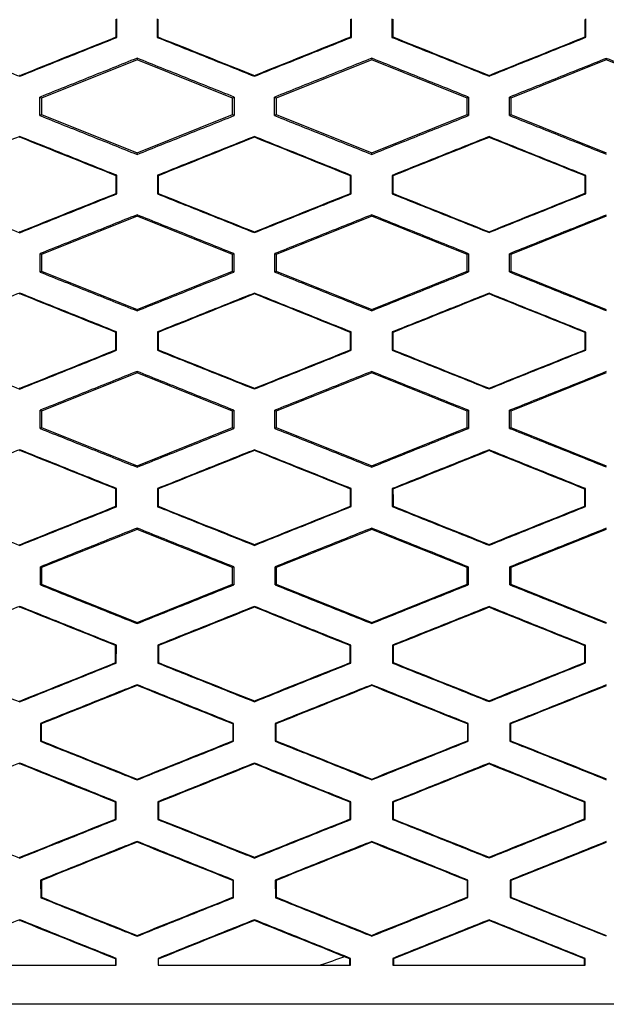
# Model space of a CAD drawing. Header units: millimetres. Extents: x -1263 to 1500, y -1080 to 1468.
# Tile 91 of 166: x 308 to 323, y 168 to 193. Entities that reach past the tile are written whole.
import ezdxf

# ---------------------------------------------------------------- set-up
doc = ezdxf.new("R2010")
doc.units = ezdxf.units.MM

msp = doc.modelspace()

# ---------------------------------------------------------------- linework, layer by layer
at = {"color": 7, "linetype": 'Continuous', "lineweight": 25}
for p, q in [((310.891, 192.25), (310.891, 192.726)), ((311.925, 192.726), (311.925, 192.25)), ((316.889, 192.251), (316.889, 192.725)), ((317.927, 192.725), (317.927, 192.251)), ((322.885, 192.253), (322.886, 192.723)), ((317.927, 192.251), (317.945, 192.263)), ((322.885, 192.253), (322.868, 192.265)), ((310.891, 192.25), (310.873, 192.261)), ((311.925, 192.25), (311.943, 192.262)), ((316.889, 192.251), (316.871, 192.263)), ((311.408, 191.677), (308.965, 190.699)), ((311.408, 191.719), (311.408, 191.677)), ((313.851, 190.7), (311.408, 191.677)), ((317.408, 191.677), (314.965, 190.7)), ((317.408, 191.717), (317.408, 191.677)), ((319.851, 190.7), (317.408, 191.677)), ((323.408, 191.677), (320.965, 190.7)), ((323.408, 191.713), (323.408, 191.677)), ((325.851, 190.7), (323.408, 191.677)), ((308.407, 191.257), (308.407, 191.276)), ((308.408, 191.257), (308.408, 191.276)), ((314.408, 191.258), (314.408, 191.277)), ((320.408, 191.261), (320.408, 191.28)), ((308.965, 190.699), (308.926, 190.726)), ((308.965, 190.699), (308.965, 190.276)), ((313.889, 190.725), (313.851, 190.7)), ((313.851, 190.276), (313.851, 190.7)), ((314.965, 190.7), (314.927, 190.725)), ((314.965, 190.7), (314.965, 190.276)), ((319.886, 190.724), (319.851, 190.7)), ((319.851, 190.276), (319.851, 190.7)), ((320.965, 190.7), (320.93, 190.723)), ((320.965, 190.7), (320.965, 190.276)), ((308.926, 190.25), (308.965, 190.276)), ((308.965, 190.276), (311.408, 189.299)), ((311.408, 189.299), (313.851, 190.276)), ((313.851, 190.276), (313.889, 190.251)), ((314.927, 190.251), (314.965, 190.276)), ((314.965, 190.276), (317.408, 189.299)), ((317.408, 189.299), (319.851, 190.276)), ((319.851, 190.276), (319.886, 190.253)), ((320.93, 190.253), (320.965, 190.276)), ((320.965, 190.276), (323.408, 189.299)), ((308.407, 189.698), (308.407, 189.717)), ((308.408, 189.699), (308.408, 189.718)), ((314.408, 189.698), (314.408, 189.717)), ((320.408, 189.695), (320.408, 189.714)), ((311.408, 189.259), (311.408, 189.299)), ((317.408, 189.261), (317.408, 189.299)), ((310.888, 188.725), (310.871, 188.713)), ((310.888, 188.251), (310.888, 188.725)), ((311.928, 188.725), (311.928, 188.251)), ((311.928, 188.725), (311.945, 188.713)), ((316.887, 188.724), (316.869, 188.712)), ((316.886, 188.252), (316.887, 188.724)), ((317.93, 188.723), (317.93, 188.253)), ((317.93, 188.723), (317.947, 188.711)), ((322.883, 188.721), (322.866, 188.709)), ((322.883, 188.255), (322.883, 188.721)), ((310.888, 188.251), (310.871, 188.263)), ((311.928, 188.251), (311.945, 188.263)), ((316.886, 188.252), (316.869, 188.264)), ((317.93, 188.253), (317.947, 188.265)), ((322.883, 188.255), (322.866, 188.267)), ((311.408, 187.677), (308.965, 186.699)), ((311.408, 187.716), (311.408, 187.677)), ((313.851, 186.7), (311.408, 187.677)), ((317.408, 187.677), (314.965, 186.7)), ((317.408, 187.714), (317.408, 187.677)), ((319.851, 186.7), (317.408, 187.677)), ((323.408, 187.677), (320.965, 186.7)), ((308.407, 187.26), (308.407, 187.279)), ((308.408, 187.26), (308.408, 187.278)), ((314.408, 187.261), (314.408, 187.28)), ((320.408, 187.264), (320.408, 187.283)), ((308.965, 186.699), (308.929, 186.724)), ((308.965, 186.699), (308.965, 186.276)), ((313.886, 186.723), (313.851, 186.7)), ((313.851, 186.276), (313.851, 186.7)), ((314.965, 186.7), (314.93, 186.723)), ((314.965, 186.7), (314.965, 186.276)), ((319.884, 186.722), (319.851, 186.7)), ((319.851, 186.276), (319.851, 186.7)), ((320.965, 186.7), (320.933, 186.721)), ((320.965, 186.7), (320.965, 186.276)), ((308.929, 186.252), (308.965, 186.276)), ((308.965, 186.276), (311.408, 185.299)), ((311.408, 185.299), (313.851, 186.276)), ((313.851, 186.276), (313.886, 186.253)), ((314.93, 186.253), (314.965, 186.276)), ((314.965, 186.276), (317.408, 185.299)), ((317.408, 185.299), (319.851, 186.276)), ((319.851, 186.276), (319.884, 186.255)), ((320.933, 186.255), (320.965, 186.276)), ((320.965, 186.276), (323.408, 185.299)), ((308.407, 185.696), (308.407, 185.714)), ((308.408, 185.696), (308.408, 185.715)), ((314.408, 185.695), (314.408, 185.714)), ((320.408, 185.692), (320.408, 185.711)), ((311.408, 185.262), (311.408, 185.299)), ((317.408, 185.264), (317.408, 185.299)), ((310.886, 184.723), (310.868, 184.711)), ((310.885, 184.253), (310.886, 184.723)), ((311.93, 184.723), (311.931, 184.253)), ((311.93, 184.723), (311.948, 184.711)), ((316.884, 184.722), (316.867, 184.71)), ((316.884, 184.254), (316.884, 184.722)), ((317.932, 184.721), (317.933, 184.255)), ((317.932, 184.721), (317.95, 184.71)), ((322.88, 184.719), (322.863, 184.708)), ((322.88, 184.257), (322.88, 184.719)), ((310.885, 184.253), (310.868, 184.265)), ((311.931, 184.253), (311.948, 184.265)), ((316.884, 184.254), (316.866, 184.266)), ((317.933, 184.255), (317.95, 184.267)), ((322.88, 184.257), (322.863, 184.269)), ((311.408, 183.713), (311.408, 183.677)), ((317.408, 183.711), (317.408, 183.677)), ((311.408, 183.677), (308.965, 182.699)), ((313.851, 182.7), (311.408, 183.677)), ((317.408, 183.677), (314.965, 182.7)), ((319.851, 182.7), (317.408, 183.677)), ((323.408, 183.677), (320.965, 182.7)), ((308.407, 183.263), (308.407, 183.282)), ((308.408, 183.263), (308.408, 183.282)), ((314.408, 183.264), (314.408, 183.283)), ((320.408, 183.267), (320.408, 183.286)), ((308.965, 182.699), (308.932, 182.722)), ((313.884, 182.721), (313.851, 182.7)), ((314.965, 182.7), (314.933, 182.721)), ((319.881, 182.72), (319.851, 182.7)), ((320.965, 182.7), (320.936, 182.719)), ((308.965, 182.699), (308.965, 182.276)), ((313.851, 182.276), (313.851, 182.7)), ((314.965, 182.7), (314.965, 182.276)), ((319.851, 182.276), (319.851, 182.7)), ((320.965, 182.7), (320.965, 182.276)), ((308.932, 182.254), (308.965, 182.276)), ((308.965, 182.276), (311.408, 181.299)), ((311.408, 181.299), (313.851, 182.276)), ((313.851, 182.276), (313.883, 182.255)), ((314.933, 182.255), (314.965, 182.276)), ((314.965, 182.276), (317.408, 181.299)), ((317.408, 181.299), (319.851, 182.276)), ((319.851, 182.276), (319.881, 182.257)), ((320.936, 182.257), (320.965, 182.276)), ((320.965, 182.276), (323.408, 181.299)), ((308.407, 181.711), (308.407, 181.692)), ((308.408, 181.693), (308.408, 181.711)), ((314.408, 181.692), (314.408, 181.71)), ((320.408, 181.689), (320.408, 181.708)), ((311.408, 181.265), (311.408, 181.299)), ((317.408, 181.267), (317.408, 181.299)), ((310.882, 180.721), (310.865, 180.709)), ((310.882, 180.255), (310.882, 180.721)), ((311.934, 180.72), (311.934, 180.256)), ((311.934, 180.72), (311.951, 180.709)), ((316.881, 180.72), (316.863, 180.708)), ((316.88, 180.257), (316.881, 180.72)), ((317.936, 180.719), (317.936, 180.257)), ((317.936, 180.719), (317.953, 180.707)), ((322.877, 180.717), (322.86, 180.705)), ((322.877, 180.259), (322.877, 180.717)), ((310.882, 180.255), (310.865, 180.267)), ((311.934, 180.256), (311.952, 180.267)), ((316.88, 180.257), (316.863, 180.268)), ((317.936, 180.257), (317.954, 180.269)), ((322.877, 180.259), (322.859, 180.271)), ((311.408, 179.709), (311.408, 179.677)), ((317.408, 179.707), (317.408, 179.677)), ((311.408, 179.677), (308.965, 178.699)), ((313.851, 178.7), (311.408, 179.677)), ((317.408, 179.677), (314.965, 178.7)), ((319.851, 178.7), (317.408, 179.677)), ((323.408, 179.677), (320.965, 178.7)), ((308.407, 179.286), (308.407, 179.267)), ((308.408, 179.267), (308.408, 179.285)), ((314.408, 179.268), (314.408, 179.286)), ((320.408, 179.271), (320.408, 179.289)), ((308.965, 178.699), (308.935, 178.72)), ((308.965, 178.699), (308.965, 178.276)), ((313.88, 178.719), (313.851, 178.7)), ((313.851, 178.276), (313.851, 178.7)), ((314.965, 178.7), (314.936, 178.719)), ((314.965, 178.7), (314.965, 178.276)), ((319.878, 178.717), (319.851, 178.7)), ((319.851, 178.276), (319.851, 178.7)), ((320.965, 178.7), (320.939, 178.717)), ((320.965, 178.7), (320.965, 178.276)), ((308.936, 178.257), (308.965, 178.276)), ((308.965, 178.276), (311.408, 177.299)), ((311.408, 177.299), (313.851, 178.276)), ((313.851, 178.276), (313.88, 178.257)), ((314.937, 178.257), (314.965, 178.276)), ((314.965, 178.276), (317.408, 177.299)), ((317.408, 177.299), (319.851, 178.276)), ((319.851, 178.276), (319.877, 178.259)), ((320.94, 178.259), (320.965, 178.276)), ((320.965, 178.276), (323.408, 177.299)), ((308.407, 177.707), (308.407, 177.688)), ((308.408, 177.689), (308.408, 177.708)), ((314.408, 177.688), (314.408, 177.707)), ((320.408, 177.685), (320.408, 177.704)), ((311.408, 177.269), (311.408, 177.299)), ((317.408, 177.271), (317.408, 177.299)), ((310.879, 176.718), (310.861, 176.706)), ((310.878, 176.258), (310.879, 176.718)), ((311.937, 176.718), (311.938, 176.258)), ((311.937, 176.718), (311.955, 176.706)), ((316.877, 176.717), (316.86, 176.705)), ((316.877, 176.259), (316.877, 176.717)), ((317.939, 176.717), (317.94, 176.259)), ((317.939, 176.717), (317.957, 176.705)), ((322.874, 176.715), (322.856, 176.703)), ((322.873, 176.262), (322.874, 176.715)), ((310.878, 176.258), (310.861, 176.27)), ((311.938, 176.258), (311.955, 176.27)), ((316.877, 176.259), (316.859, 176.271)), ((317.94, 176.259), (317.957, 176.271)), ((322.873, 176.262), (322.856, 176.273)), ((311.408, 175.705), (311.408, 175.687)), ((317.408, 175.703), (317.408, 175.685)), ((308.407, 175.29), (308.407, 175.271)), ((308.408, 175.271), (308.408, 175.289)), ((314.408, 175.272), (314.408, 175.29)), ((320.408, 175.275), (320.408, 175.294)), ((308.939, 174.717), (308.94, 174.259)), ((308.939, 174.717), (308.957, 174.705)), ((313.859, 174.705), (313.858, 174.272)), ((313.859, 174.705), (313.876, 174.716)), ((313.876, 174.26), (313.876, 174.716)), ((314.94, 174.716), (314.941, 174.26)), ((314.94, 174.716), (314.958, 174.704)), ((319.856, 174.703), (319.874, 174.715)), ((319.856, 174.703), (319.856, 174.273)), ((319.873, 174.262), (319.874, 174.715)), ((320.943, 174.714), (320.944, 174.262)), ((320.943, 174.714), (320.961, 174.703)), ((308.94, 174.259), (308.957, 174.271)), ((313.876, 174.26), (313.858, 174.272)), ((314.941, 174.26), (314.958, 174.272)), ((319.873, 174.262), (319.856, 174.273)), ((320.944, 174.262), (320.961, 174.274)), ((308.407, 173.703), (308.407, 173.684)), ((308.408, 173.684), (308.408, 173.703)), ((314.408, 173.684), (314.408, 173.702)), ((320.408, 173.681), (320.408, 173.7)), ((311.408, 173.273), (311.408, 173.292)), ((317.408, 173.275), (317.408, 173.294)), ((310.875, 172.715), (310.857, 172.704)), ((310.874, 172.261), (310.875, 172.715)), ((311.942, 172.715), (311.942, 172.261)), ((311.942, 172.715), (311.959, 172.703)), ((316.873, 172.714), (316.856, 172.702)), ((316.873, 172.262), (316.873, 172.714)), ((317.944, 172.714), (317.944, 172.262)), ((317.944, 172.714), (317.961, 172.702)), ((322.87, 172.712), (322.852, 172.7)), ((322.869, 172.264), (322.87, 172.712)), ((310.874, 172.261), (310.857, 172.272)), ((311.942, 172.261), (311.959, 172.273)), ((316.873, 172.262), (316.855, 172.274)), ((317.944, 172.262), (317.961, 172.274)), ((322.869, 172.264), (322.852, 172.276)), ((311.408, 171.701), (311.408, 171.682)), ((317.408, 171.699), (317.408, 171.68)), ((323.408, 171.677), (320.965, 170.7)), ((308.407, 171.294), (308.407, 171.275)), ((308.408, 171.275), (308.408, 171.294)), ((314.408, 171.276), (314.408, 171.295)), ((320.408, 171.279), (320.408, 171.298)), ((308.943, 170.714), (308.944, 170.262)), ((308.943, 170.714), (308.961, 170.702)), ((313.855, 170.702), (313.854, 170.274)), ((313.855, 170.702), (313.872, 170.714)), ((313.872, 170.263), (313.872, 170.714)), ((314.944, 170.713), (314.945, 170.263)), ((314.944, 170.713), (314.962, 170.702)), ((319.852, 170.7), (319.87, 170.712)), ((319.852, 170.7), (319.852, 170.276)), ((319.869, 170.265), (319.87, 170.712)), ((320.947, 170.712), (320.948, 170.265)), ((320.947, 170.711), (320.965, 170.7)), ((320.965, 170.7), (320.965, 170.276)), ((308.944, 170.262), (308.961, 170.274)), ((313.872, 170.263), (313.854, 170.274)), ((314.945, 170.263), (314.962, 170.275)), ((319.869, 170.264), (319.852, 170.276)), ((320.948, 170.265), (320.965, 170.276)), ((320.965, 170.276), (323.408, 169.299)), ((308.407, 169.698), (308.407, 169.679)), ((308.408, 169.68), (308.408, 169.699)), ((314.408, 169.698), (314.408, 169.679)), ((320.408, 169.677), (317.965, 168.7)), ((320.408, 169.695), (320.408, 169.677)), ((322.851, 168.7), (320.408, 169.677)), ((311.408, 169.278), (311.408, 169.297)), ((317.408, 169.28), (317.408, 169.299)), ((310.853, 168.7), (310.871, 168.712)), ((310.853, 168.7), (310.853, 168.538)), ((310.87, 168.538), (310.871, 168.712)), ((311.946, 168.712), (311.946, 168.538)), ((311.946, 168.712), (311.964, 168.7)), ((316.851, 168.7), (316.714, 168.754)), ((316.869, 168.711), (316.851, 168.7)), ((316.851, 168.538), (316.851, 168.7)), ((316.869, 168.538), (316.869, 168.711)), ((317.948, 168.711), (317.948, 168.538)), ((317.948, 168.711), (317.965, 168.7)), ((317.965, 168.7), (317.965, 168.538)), ((322.865, 168.709), (322.851, 168.7)), ((322.851, 168.538), (322.851, 168.7)), ((322.865, 168.538), (322.865, 168.709))]:
    msp.add_line(p, q, dxfattribs=at)
for points in [[(310.873, 192.261), (310.873, 192.412), (310.873, 192.563), (310.873, 192.714)], [(311.943, 192.714), (311.943, 192.563), (311.943, 192.412), (311.943, 192.262)], [(316.871, 192.263), (316.872, 192.413), (316.872, 192.563), (316.872, 192.713)], [(317.945, 192.713), (317.945, 192.563), (317.945, 192.413), (317.945, 192.263)], [(322.868, 192.265), (322.868, 192.414), (322.868, 192.562), (322.868, 192.711)], [(317.945, 192.263), (318.766, 191.935), (319.587, 191.608), (320.408, 191.28)], [(320.408, 191.28), (321.228, 191.608), (322.048, 191.937), (322.868, 192.265)], [(308.408, 191.276), (309.23, 191.604), (310.051, 191.933), (310.873, 192.261)], [(311.943, 192.262), (312.765, 191.933), (313.586, 191.605), (314.408, 191.277)], [(314.408, 191.277), (315.229, 191.605), (316.05, 191.934), (316.871, 192.263)], [(308.407, 191.276), (308.407, 191.276), (308.406, 191.276), (308.406, 191.276)], [(308.408, 191.276), (308.408, 191.276), (308.407, 191.276), (308.407, 191.276)], [(308.926, 190.25), (308.926, 190.409), (308.926, 190.567), (308.926, 190.726)], [(313.889, 190.725), (313.889, 190.567), (313.889, 190.409), (313.889, 190.251)], [(314.927, 190.251), (314.927, 190.409), (314.927, 190.567), (314.927, 190.725)], [(319.886, 190.724), (319.886, 190.567), (319.886, 190.41), (319.886, 190.253)], [(320.93, 190.253), (320.93, 190.41), (320.93, 190.566), (320.93, 190.723)], [(308.406, 189.699), (308.406, 189.699), (308.407, 189.699), (308.407, 189.698)], [(308.408, 189.699), (308.408, 189.699), (308.407, 189.699), (308.407, 189.698)], [(310.871, 188.713), (310.05, 189.042), (309.229, 189.37), (308.408, 189.699)], [(314.408, 189.698), (313.587, 189.37), (312.766, 189.041), (311.945, 188.713)], [(316.869, 188.712), (316.049, 189.041), (315.228, 189.369), (314.408, 189.698)], [(320.408, 189.695), (319.588, 189.367), (318.767, 189.039), (317.947, 188.711)], [(322.866, 188.709), (322.047, 189.038), (321.227, 189.367), (320.408, 189.695)], [(310.871, 188.263), (310.871, 188.413), (310.871, 188.563), (310.871, 188.713)], [(311.945, 188.713), (311.945, 188.563), (311.945, 188.413), (311.945, 188.263)], [(316.869, 188.264), (316.869, 188.413), (316.869, 188.563), (316.869, 188.712)], [(317.947, 188.711), (317.947, 188.563), (317.947, 188.414), (317.947, 188.265)], [(322.866, 188.267), (322.866, 188.414), (322.866, 188.562), (322.866, 188.709)], [(308.408, 187.278), (309.229, 187.607), (310.05, 187.935), (310.871, 188.263)], [(311.945, 188.263), (312.766, 187.935), (313.587, 187.607), (314.408, 187.28)], [(314.408, 187.28), (315.228, 187.608), (316.049, 187.936), (316.869, 188.264)], [(317.947, 188.265), (318.768, 187.937), (319.588, 187.61), (320.408, 187.283)], [(320.408, 187.283), (321.227, 187.611), (322.046, 187.939), (322.866, 188.267)], [(308.407, 187.279), (308.407, 187.279), (308.406, 187.279), (308.406, 187.278)], [(308.408, 187.278), (308.408, 187.279), (308.407, 187.279), (308.407, 187.279)], [(308.929, 186.252), (308.929, 186.409), (308.929, 186.567), (308.929, 186.724)], [(313.886, 186.723), (313.886, 186.567), (313.886, 186.41), (313.886, 186.253)], [(314.93, 186.253), (314.93, 186.41), (314.93, 186.566), (314.93, 186.723)], [(319.884, 186.722), (319.884, 186.566), (319.884, 186.41), (319.884, 186.255)], [(320.933, 186.255), (320.933, 186.41), (320.933, 186.566), (320.933, 186.721)], [(308.406, 185.696), (308.406, 185.696), (308.407, 185.696), (308.407, 185.696)], [(308.408, 185.696), (308.408, 185.696), (308.407, 185.696), (308.407, 185.696)], [(310.868, 184.711), (310.048, 185.039), (309.228, 185.368), (308.408, 185.696)], [(314.408, 185.695), (313.588, 185.367), (312.768, 185.039), (311.948, 184.711)], [(316.867, 184.71), (316.047, 185.038), (315.228, 185.367), (314.408, 185.695)], [(320.408, 185.692), (319.589, 185.365), (318.769, 185.037), (317.95, 184.71)], [(322.863, 184.708), (322.045, 185.036), (321.226, 185.364), (320.408, 185.692)], [(310.868, 184.265), (310.868, 184.414), (310.868, 184.562), (310.868, 184.711)], [(311.948, 184.711), (311.948, 184.562), (311.948, 184.414), (311.948, 184.265)], [(316.866, 184.266), (316.866, 184.414), (316.866, 184.562), (316.867, 184.71)], [(317.95, 184.71), (317.95, 184.562), (317.95, 184.414), (317.95, 184.267)], [(322.863, 184.269), (322.863, 184.415), (322.863, 184.561), (322.863, 184.708)], [(308.408, 183.282), (309.228, 183.609), (310.048, 183.937), (310.868, 184.265)], [(311.948, 184.265), (312.768, 183.938), (313.588, 183.61), (314.408, 183.283)], [(314.408, 183.283), (315.227, 183.611), (316.047, 183.938), (316.866, 184.266)], [(317.95, 184.267), (318.77, 183.94), (319.589, 183.613), (320.408, 183.286)], [(320.408, 183.286), (321.226, 183.613), (322.045, 183.941), (322.863, 184.269)], [(308.407, 183.282), (308.407, 183.282), (308.406, 183.282), (308.406, 183.282)], [(308.408, 183.282), (308.408, 183.282), (308.407, 183.282), (308.407, 183.282)], [(308.932, 182.254), (308.932, 182.41), (308.932, 182.566), (308.932, 182.722)], [(313.884, 182.721), (313.883, 182.566), (313.883, 182.41), (313.883, 182.255)], [(314.933, 182.255), (314.933, 182.41), (314.933, 182.566), (314.933, 182.721)], [(319.881, 182.72), (319.881, 182.565), (319.881, 182.411), (319.881, 182.257)], [(320.936, 182.257), (320.936, 182.411), (320.936, 182.565), (320.936, 182.719)], [(308.406, 181.693), (308.406, 181.692), (308.407, 181.692), (308.407, 181.692)], [(308.407, 181.692), (308.407, 181.692), (308.408, 181.692), (308.408, 181.693)], [(310.865, 180.709), (310.046, 181.037), (309.227, 181.365), (308.408, 181.693)], [(314.408, 181.692), (313.589, 181.364), (312.77, 181.036), (311.951, 180.709)], [(316.863, 180.708), (316.045, 181.036), (315.227, 181.364), (314.408, 181.692)], [(320.408, 181.689), (319.59, 181.362), (318.772, 181.034), (317.953, 180.707)], [(322.86, 180.705), (322.043, 181.033), (321.225, 181.361), (320.408, 181.689)], [(310.865, 180.267), (310.865, 180.414), (310.865, 180.562), (310.865, 180.709)], [(311.951, 180.709), (311.951, 180.562), (311.951, 180.414), (311.952, 180.267)], [(316.863, 180.268), (316.863, 180.415), (316.863, 180.561), (316.863, 180.708)], [(317.953, 180.707), (317.953, 180.561), (317.953, 180.415), (317.954, 180.269)], [(322.859, 180.271), (322.86, 180.416), (322.86, 180.561), (322.86, 180.705)], [(308.408, 179.285), (309.227, 179.613), (310.046, 179.94), (310.865, 180.267)], [(311.952, 180.267), (312.77, 179.94), (313.589, 179.613), (314.408, 179.286)], [(314.408, 179.286), (315.226, 179.614), (316.045, 179.941), (316.863, 180.268)], [(317.954, 180.269), (318.772, 179.942), (319.59, 179.616), (320.408, 179.289)], [(320.408, 179.289), (321.225, 179.617), (322.042, 179.944), (322.859, 180.271)], [(308.406, 179.285), (308.406, 179.285), (308.407, 179.286), (308.407, 179.286)], [(308.408, 179.285), (308.408, 179.285), (308.407, 179.286), (308.407, 179.286)], [(308.936, 178.257), (308.935, 178.411), (308.935, 178.565), (308.935, 178.72)], [(313.88, 178.719), (313.88, 178.565), (313.88, 178.411), (313.88, 178.257)], [(314.937, 178.257), (314.937, 178.411), (314.936, 178.565), (314.936, 178.719)], [(319.878, 178.717), (319.877, 178.565), (319.877, 178.412), (319.877, 178.259)], [(320.94, 178.259), (320.939, 178.412), (320.939, 178.564), (320.939, 178.717)], [(308.406, 177.689), (308.407, 177.689), (308.407, 177.688), (308.407, 177.688)], [(308.407, 177.688), (308.407, 177.688), (308.408, 177.689), (308.408, 177.689)], [(310.861, 176.706), (310.044, 177.034), (309.226, 177.361), (308.408, 177.689)], [(314.408, 177.688), (313.59, 177.361), (312.773, 177.033), (311.955, 176.706)], [(316.86, 176.705), (316.043, 177.033), (315.225, 177.36), (314.408, 177.688)], [(320.408, 177.685), (319.591, 177.358), (318.774, 177.032), (317.957, 176.705)], [(322.856, 176.703), (322.04, 177.03), (321.224, 177.358), (320.408, 177.685)], [(310.861, 176.27), (310.861, 176.415), (310.861, 176.561), (310.861, 176.706)], [(311.955, 176.706), (311.955, 176.561), (311.955, 176.415), (311.955, 176.27)], [(316.859, 176.271), (316.859, 176.416), (316.86, 176.56), (316.86, 176.705)], [(317.957, 176.705), (317.957, 176.56), (317.957, 176.416), (317.957, 176.271)], [(322.856, 176.273), (322.856, 176.417), (322.856, 176.56), (322.856, 176.703)], [(308.408, 175.289), (309.226, 175.616), (310.043, 175.943), (310.861, 176.27)], [(311.955, 176.27), (312.773, 175.943), (313.591, 175.617), (314.408, 175.29)], [(314.408, 175.29), (315.225, 175.617), (316.042, 175.944), (316.859, 176.271)], [(317.957, 176.271), (318.774, 175.945), (319.591, 175.619), (320.408, 175.294)], [(320.408, 175.294), (321.224, 175.62), (322.04, 175.947), (322.856, 176.273)], [(311.408, 175.687), (310.591, 175.359), (309.774, 175.032), (308.957, 174.705)], [(313.859, 174.705), (313.042, 175.032), (312.225, 175.359), (311.408, 175.687)], [(317.408, 175.685), (316.591, 175.358), (315.775, 175.031), (314.958, 174.704)], [(319.856, 174.703), (319.04, 175.03), (318.224, 175.357), (317.408, 175.685)], [(323.408, 175.681), (322.592, 175.355), (321.777, 175.029), (320.961, 174.703)], [(308.406, 175.289), (308.407, 175.29), (308.407, 175.29), (308.407, 175.29)], [(308.408, 175.289), (308.408, 175.29), (308.407, 175.29), (308.407, 175.29)], [(308.957, 174.705), (308.957, 174.56), (308.957, 174.416), (308.957, 174.271)], [(314.958, 174.704), (314.958, 174.56), (314.958, 174.416), (314.958, 174.272)], [(320.961, 174.703), (320.961, 174.56), (320.961, 174.417), (320.961, 174.274)], [(308.957, 174.271), (309.774, 173.945), (310.591, 173.618), (311.408, 173.292)], [(311.408, 173.292), (312.225, 173.618), (313.042, 173.945), (313.858, 174.272)], [(314.958, 174.272), (315.775, 173.946), (316.592, 173.62), (317.408, 173.294)], [(317.408, 173.294), (318.224, 173.62), (319.04, 173.947), (319.856, 174.273)], [(320.961, 174.274), (321.777, 173.949), (322.593, 173.623), (323.408, 173.298)], [(308.406, 173.684), (308.407, 173.684), (308.407, 173.684), (308.407, 173.684)], [(308.407, 173.684), (308.407, 173.684), (308.408, 173.684), (308.408, 173.684)], [(310.857, 172.704), (310.041, 173.03), (309.225, 173.357), (308.408, 173.684)], [(314.408, 173.684), (313.592, 173.357), (312.775, 173.03), (311.959, 172.703)], [(316.856, 172.702), (316.04, 173.029), (315.224, 173.357), (314.408, 173.684)], [(320.408, 173.681), (319.593, 173.354), (318.777, 173.028), (317.961, 172.702)], [(322.852, 172.7), (322.038, 173.027), (321.223, 173.354), (320.408, 173.681)], [(310.857, 172.272), (310.857, 172.416), (310.857, 172.56), (310.857, 172.704)], [(311.959, 172.703), (311.959, 172.56), (311.959, 172.416), (311.959, 172.273)], [(316.855, 172.274), (316.855, 172.417), (316.856, 172.56), (316.856, 172.702)], [(317.961, 172.702), (317.961, 172.559), (317.961, 172.417), (317.961, 172.274)], [(322.852, 172.276), (322.852, 172.417), (322.852, 172.559), (322.852, 172.7)], [(308.408, 171.294), (309.224, 171.62), (310.041, 171.946), (310.857, 172.272)], [(311.959, 172.273), (312.776, 171.947), (313.592, 171.621), (314.408, 171.295)], [(314.408, 171.295), (315.224, 171.621), (316.04, 171.947), (316.855, 172.274)], [(317.961, 172.274), (318.777, 171.949), (319.593, 171.623), (320.408, 171.298)], [(320.408, 171.298), (321.223, 171.624), (322.037, 171.95), (322.852, 172.276)], [(311.408, 171.682), (310.592, 171.355), (309.777, 171.029), (308.961, 170.702)], [(313.855, 170.702), (313.039, 171.028), (312.224, 171.355), (311.408, 171.682)], [(317.408, 171.68), (316.593, 171.354), (315.777, 171.028), (314.962, 170.702)], [(319.852, 170.7), (319.038, 171.027), (318.223, 171.353), (317.408, 171.68)], [(308.406, 171.294), (308.407, 171.294), (308.407, 171.294), (308.407, 171.294)], [(308.408, 171.294), (308.408, 171.294), (308.408, 171.294), (308.407, 171.294)], [(308.961, 170.702), (308.961, 170.559), (308.961, 170.417), (308.961, 170.274)], [(314.962, 170.702), (314.962, 170.559), (314.962, 170.417), (314.962, 170.275)], [(308.961, 170.274), (309.777, 169.948), (310.593, 169.622), (311.408, 169.297)], [(311.408, 169.297), (312.224, 169.623), (313.039, 169.949), (313.854, 170.274)], [(314.962, 170.275), (315.778, 169.949), (316.593, 169.624), (317.408, 169.299)], [(317.408, 169.299), (318.223, 169.625), (319.037, 169.95), (319.852, 170.276)], [(308.406, 169.68), (308.407, 169.68), (308.407, 169.68), (308.407, 169.679)], [(308.407, 169.679), (308.408, 169.68), (308.408, 169.68), (308.408, 169.68)], [(310.853, 168.7), (310.038, 169.027), (309.223, 169.353), (308.408, 169.68)], [(314.408, 169.679), (313.593, 169.353), (312.778, 169.027), (311.964, 168.7)], [(316.714, 168.754), (315.946, 169.063), (315.177, 169.371), (314.408, 169.679)], [(316.714, 168.754), (316.509, 168.68), (316.302, 168.607), (316.094, 168.538)], [(328.81, 167.538), (315.201, 167.538), (301.616, 167.538), (288.008, 167.538)]]:
    msp.add_open_spline(points, degree=3, dxfattribs=at)
for points, knots in [([(305.923, 192.25), (306.336, 192.085), (307.164, 191.753), (307.992, 191.423), (308.407, 191.257)], [0, 0, 0, 0, 0.498481, 1, 1, 1, 1]), ([(308.407, 191.257), (308.822, 191.423), (309.65, 191.754), (310.478, 192.085), (310.891, 192.25)], [0, 0, 0, 0, 0.501519, 1, 1, 1, 1]), ([(311.925, 192.25), (312.339, 192.084), (313.166, 191.754), (313.994, 191.423), (314.408, 191.258)], [0, 0, 0, 0, 0.499728, 1, 1, 1, 1]), ([(314.408, 191.258), (314.821, 191.423), (315.648, 191.754), (316.475, 192.085), (316.889, 192.251)], [0, 0, 0, 0, 0.499705, 1, 1, 1, 1]), ([(317.927, 192.251), (318.34, 192.086), (319.167, 191.756), (319.994, 191.426), (320.408, 191.261)], [0, 0, 0, 0, 0.499542, 1, 1, 1, 1]), ([(320.408, 191.261), (320.82, 191.426), (321.646, 191.757), (322.472, 192.088), (322.885, 192.253)], [0, 0, 0, 0, 0.499569, 1, 1, 1, 1]), ([(311.408, 191.719), (310.994, 191.553), (310.167, 191.222), (309.34, 190.891), (308.926, 190.726)], [0, 0, 0, 0, 0.50006, 1, 1, 1, 1]), ([(313.889, 190.725), (313.475, 190.891), (312.648, 191.222), (311.821, 191.553), (311.408, 191.719)], [0, 0, 0, 0, 0.5002581, 1, 1, 1, 1]), ([(317.408, 191.717), (316.994, 191.552), (316.167, 191.221), (315.34, 190.89), (314.927, 190.725)], [0, 0, 0, 0, 0.500303, 1, 1, 1, 1]), ([(319.886, 190.724), (319.473, 190.889), (318.647, 191.22), (317.821, 191.552), (317.408, 191.717)], [0, 0, 0, 0, 0.5004538, 1, 1, 1, 1]), ([(323.408, 191.713), (322.995, 191.548), (322.169, 191.218), (321.343, 190.888), (320.93, 190.723)], [0, 0, 0, 0, 0.500428, 1, 1, 1, 1]), ([(325.882, 190.721), (325.469, 190.886), (324.645, 191.217), (323.82, 191.548), (323.408, 191.713)], [0, 0, 0, 0, 0.50053, 1, 1, 1, 1]), ([(308.926, 190.25), (309.34, 190.085), (310.167, 189.754), (310.994, 189.424), (311.408, 189.259)], [0, 0, 0, 0, 0.499857, 1, 1, 1, 1]), ([(311.408, 189.259), (311.821, 189.424), (312.648, 189.755), (313.475, 190.085), (313.889, 190.251)], [0, 0, 0, 0, 0.4998245, 1, 1, 1, 1]), ([(314.927, 190.251), (315.34, 190.086), (316.167, 189.756), (316.994, 189.426), (317.408, 189.261)], [0, 0, 0, 0, 0.499613, 1, 1, 1, 1]), ([(317.408, 189.261), (317.821, 189.426), (318.647, 189.757), (319.473, 190.087), (319.886, 190.253)], [0, 0, 0, 0, 0.499629, 1, 1, 1, 1]), ([(320.93, 190.253), (321.343, 190.089), (322.169, 189.759), (322.995, 189.43), (323.408, 189.265)], [0, 0, 0, 0, 0.499486, 1, 1, 1, 1]), ([(308.407, 189.718), (307.992, 189.552), (307.165, 189.221), (306.338, 188.89), (305.926, 188.725)], [0, 0, 0, 0, 0.501144, 1, 1, 1, 1]), ([(310.888, 188.725), (310.476, 188.89), (309.649, 189.221), (308.822, 189.552), (308.407, 189.718)], [0, 0, 0, 0, 0.498856, 1, 1, 1, 1]), ([(314.408, 189.717), (313.994, 189.551), (313.168, 189.221), (312.341, 188.89), (311.928, 188.725)], [0, 0, 0, 0, 0.50019, 1, 1, 1, 1]), ([(316.887, 188.724), (316.473, 188.889), (315.647, 189.22), (314.821, 189.551), (314.408, 189.717)], [0, 0, 0, 0, 0.500378, 1, 1, 1, 1]), ([(320.408, 189.714), (319.995, 189.549), (319.168, 189.219), (318.342, 188.888), (317.93, 188.723)], [0, 0, 0, 0, 0.500375, 1, 1, 1, 1]), ([(322.883, 188.721), (322.47, 188.887), (321.645, 189.218), (320.82, 189.549), (320.408, 189.714)], [0, 0, 0, 0, 0.500516, 1, 1, 1, 1]), ([(305.926, 188.251), (306.338, 188.086), (307.165, 187.756), (307.992, 187.425), (308.407, 187.259)], [0, 0, 0, 0, 0.498463, 1, 1, 1, 1]), ([(308.407, 187.259), (308.822, 187.425), (309.649, 187.756), (310.476, 188.086), (310.888, 188.251)], [0, 0, 0, 0, 0.501537, 1, 1, 1, 1]), ([(311.928, 188.251), (312.341, 188.086), (313.168, 187.756), (313.994, 187.426), (314.408, 187.261)], [0, 0, 0, 0, 0.499714, 1, 1, 1, 1]), ([(314.408, 187.261), (314.821, 187.426), (315.647, 187.756), (316.473, 188.087), (316.886, 188.252)], [0, 0, 0, 0, 0.499718, 1, 1, 1, 1]), ([(317.93, 188.253), (318.343, 188.088), (319.169, 187.758), (319.995, 187.429), (320.408, 187.264)], [0, 0, 0, 0, 0.499527, 1, 1, 1, 1]), ([(320.408, 187.264), (320.82, 187.429), (321.645, 187.759), (322.47, 188.09), (322.883, 188.255)], [0, 0, 0, 0, 0.499582, 1, 1, 1, 1]), ([(311.408, 187.716), (310.995, 187.551), (310.168, 187.22), (309.342, 186.889), (308.929, 186.724)], [0, 0, 0, 0, 0.500047, 1, 1, 1, 1]), ([(313.886, 186.723), (313.473, 186.889), (312.647, 187.22), (311.821, 187.551), (311.408, 187.716)], [0, 0, 0, 0, 0.500272, 1, 1, 1, 1]), ([(317.408, 187.714), (316.995, 187.549), (316.169, 187.219), (315.343, 186.888), (314.93, 186.723)], [0, 0, 0, 0, 0.50029, 1, 1, 1, 1]), ([(319.884, 186.722), (319.471, 186.887), (318.646, 187.218), (317.82, 187.549), (317.408, 187.714)], [0, 0, 0, 0, 0.500468, 1, 1, 1, 1]), ([(323.408, 187.71), (322.995, 187.545), (322.17, 187.216), (321.345, 186.886), (320.933, 186.721)], [0, 0, 0, 0, 0.500416, 1, 1, 1, 1]), ([(308.929, 186.252), (309.342, 186.087), (310.168, 185.757), (310.995, 185.427), (311.408, 185.262)], [0, 0, 0, 0, 0.499846, 1, 1, 1, 1]), ([(311.408, 185.262), (311.821, 185.427), (312.647, 185.757), (313.473, 186.087), (313.886, 186.253)], [0, 0, 0, 0, 0.499835, 1, 1, 1, 1]), ([(314.93, 186.253), (315.343, 186.088), (316.169, 185.758), (316.995, 185.429), (317.408, 185.264)], [0, 0, 0, 0, 0.4996, 1, 1, 1, 1]), ([(317.408, 185.264), (317.82, 185.429), (318.646, 185.759), (319.471, 186.089), (319.884, 186.255)], [0, 0, 0, 0, 0.4996396, 1, 1, 1, 1]), ([(320.933, 186.255), (321.345, 186.091), (322.17, 185.761), (322.995, 185.432), (323.408, 185.268)], [0, 0, 0, 0, 0.499473, 1, 1, 1, 1]), ([(308.407, 185.715), (307.993, 185.549), (307.167, 185.219), (306.341, 184.888), (305.928, 184.723)], [0, 0, 0, 0, 0.501086, 1, 1, 1, 1]), ([(310.886, 184.723), (310.474, 184.888), (309.647, 185.219), (308.821, 185.549), (308.407, 185.715)], [0, 0, 0, 0, 0.498914, 1, 1, 1, 1]), ([(314.408, 185.714), (313.995, 185.549), (313.169, 185.218), (312.343, 184.888), (311.93, 184.723)], [0, 0, 0, 0, 0.500181, 1, 1, 1, 1]), ([(316.884, 184.722), (316.471, 184.887), (315.646, 185.218), (314.82, 185.549), (314.408, 185.714)], [0, 0, 0, 0, 0.5003895, 1, 1, 1, 1]), ([(320.408, 185.711), (319.995, 185.546), (319.17, 185.216), (318.345, 184.886), (317.932, 184.721)], [0, 0, 0, 0, 0.500366, 1, 1, 1, 1]), ([(322.88, 184.719), (322.468, 184.885), (321.644, 185.215), (320.82, 185.546), (320.408, 185.711)], [0, 0, 0, 0, 0.500528, 1, 1, 1, 1]), ([(305.929, 184.253), (306.341, 184.089), (307.167, 183.758), (307.993, 183.428), (308.407, 183.263)], [0, 0, 0, 0, 0.498458, 1, 1, 1, 1]), ([(308.407, 183.263), (308.821, 183.428), (309.648, 183.758), (310.474, 184.089), (310.885, 184.253)], [0, 0, 0, 0, 0.501542, 1, 1, 1, 1]), ([(311.931, 184.253), (312.343, 184.088), (313.169, 183.759), (313.995, 183.429), (314.408, 183.264)], [0, 0, 0, 0, 0.499704, 1, 1, 1, 1]), ([(314.408, 183.264), (314.82, 183.429), (315.646, 183.759), (316.471, 184.089), (316.884, 184.254)], [0, 0, 0, 0, 0.499726, 1, 1, 1, 1]), ([(317.933, 184.255), (318.345, 184.09), (319.17, 183.761), (319.995, 183.432), (320.408, 183.267)], [0, 0, 0, 0, 0.499517, 1, 1, 1, 1]), ([(320.408, 183.267), (320.82, 183.432), (321.644, 183.762), (322.468, 184.092), (322.88, 184.257)], [0, 0, 0, 0, 0.499589, 1, 1, 1, 1]), ([(311.408, 183.713), (310.995, 183.548), (310.17, 183.217), (309.344, 182.887), (308.932, 182.722)], [0, 0, 0, 0, 0.50004, 1, 1, 1, 1]), ([(313.884, 182.721), (313.471, 182.887), (312.646, 183.217), (311.82, 183.548), (311.408, 183.713)], [0, 0, 0, 0, 0.50028, 1, 1, 1, 1]), ([(317.408, 183.711), (316.995, 183.546), (316.17, 183.216), (315.345, 182.886), (314.933, 182.721)], [0, 0, 0, 0, 0.500284, 1, 1, 1, 1]), ([(319.881, 182.72), (319.468, 182.885), (318.644, 183.216), (317.82, 183.546), (317.408, 183.711)], [0, 0, 0, 0, 0.500477, 1, 1, 1, 1]), ([(323.408, 183.707), (322.996, 183.542), (322.172, 183.213), (321.347, 182.884), (320.936, 182.719)], [0, 0, 0, 0, 0.500409, 1, 1, 1, 1]), ([(308.932, 182.254), (309.345, 182.089), (310.17, 181.76), (310.995, 181.43), (311.408, 181.265)], [0, 0, 0, 0, 0.49984, 1, 1, 1, 1]), ([(311.408, 181.265), (311.82, 181.43), (312.645, 181.76), (313.47, 182.09), (313.883, 182.255)], [0, 0, 0, 0, 0.4998399, 1, 1, 1, 1]), ([(314.933, 182.255), (315.345, 182.09), (316.17, 181.761), (316.995, 181.432), (317.408, 181.267)], [0, 0, 0, 0, 0.499594, 1, 1, 1, 1]), ([(317.408, 181.267), (317.82, 181.432), (318.644, 181.762), (319.468, 182.092), (319.881, 182.257)], [0, 0, 0, 0, 0.499644, 1, 1, 1, 1]), ([(320.936, 182.257), (321.348, 182.093), (322.172, 181.764), (322.996, 181.436), (323.408, 181.271)], [0, 0, 0, 0, 0.499465, 1, 1, 1, 1]), ([(308.407, 181.712), (307.994, 181.546), (307.168, 181.216), (306.343, 180.885), (305.932, 180.72)], [0, 0, 0, 0, 0.501027, 1, 1, 1, 1]), ([(310.882, 180.721), (310.471, 180.885), (309.646, 181.216), (308.821, 181.546), (308.407, 181.712)], [0, 0, 0, 0, 0.498973, 1, 1, 1, 1]), ([(314.408, 181.71), (313.995, 181.545), (313.171, 181.215), (312.346, 180.885), (311.934, 180.72)], [0, 0, 0, 0, 0.500177, 1, 1, 1, 1]), ([(316.881, 180.72), (316.468, 180.885), (315.644, 181.215), (314.82, 181.545), (314.408, 181.71)], [0, 0, 0, 0, 0.5003953, 1, 1, 1, 1]), ([(320.408, 181.708), (319.996, 181.543), (319.172, 181.213), (318.347, 180.884), (317.936, 180.719)], [0, 0, 0, 0, 0.500362, 1, 1, 1, 1]), ([(322.877, 180.717), (322.465, 180.882), (321.642, 181.213), (320.819, 181.543), (320.408, 181.708)], [0, 0, 0, 0, 0.500534, 1, 1, 1, 1]), ([(305.932, 180.255), (306.343, 180.091), (307.168, 179.761), (307.993, 179.432), (308.407, 179.266)], [0, 0, 0, 0, 0.498462, 1, 1, 1, 1]), ([(308.407, 179.266), (308.821, 179.432), (309.646, 179.761), (310.471, 180.091), (310.882, 180.255)], [0, 0, 0, 0, 0.501538, 1, 1, 1, 1]), ([(311.934, 180.256), (312.346, 180.091), (313.171, 179.762), (313.996, 179.432), (314.408, 179.268)], [0, 0, 0, 0, 0.499701, 1, 1, 1, 1]), ([(314.408, 179.268), (314.82, 179.432), (315.644, 179.762), (316.468, 180.092), (316.88, 180.257)], [0, 0, 0, 0, 0.499727, 1, 1, 1, 1]), ([(317.936, 180.257), (318.348, 180.093), (319.172, 179.764), (319.996, 179.435), (320.408, 179.271)], [0, 0, 0, 0, 0.499513, 1, 1, 1, 1]), ([(320.408, 179.271), (320.819, 179.435), (321.642, 179.765), (322.465, 180.094), (322.877, 180.259)], [0, 0, 0, 0, 0.49959, 1, 1, 1, 1]), ([(311.408, 179.709), (310.996, 179.544), (310.172, 179.214), (309.347, 178.884), (308.935, 178.72)], [0, 0, 0, 0, 0.500038, 1, 1, 1, 1]), ([(313.88, 178.719), (313.468, 178.884), (312.644, 179.214), (311.82, 179.544), (311.408, 179.709)], [0, 0, 0, 0, 0.5002822, 1, 1, 1, 1]), ([(317.408, 179.707), (316.996, 179.543), (316.172, 179.213), (315.348, 178.884), (314.936, 178.719)], [0, 0, 0, 0, 0.5002832, 1, 1, 1, 1]), ([(319.878, 178.717), (319.466, 178.883), (318.643, 179.213), (317.819, 179.543), (317.408, 179.707)], [0, 0, 0, 0, 0.50048, 1, 1, 1, 1]), ([(323.408, 179.704), (322.996, 179.539), (322.173, 179.21), (321.35, 178.881), (320.939, 178.717)], [0, 0, 0, 0, 0.500409, 1, 1, 1, 1]), ([(308.936, 178.257), (309.348, 178.092), (310.172, 177.763), (310.996, 177.434), (311.408, 177.269)], [0, 0, 0, 0, 0.49984, 1, 1, 1, 1]), ([(311.408, 177.269), (311.82, 177.434), (312.644, 177.763), (313.468, 178.092), (313.88, 178.257)], [0, 0, 0, 0, 0.499839, 1, 1, 1, 1]), ([(314.937, 178.257), (315.348, 178.093), (316.172, 177.764), (316.996, 177.435), (317.408, 177.271)], [0, 0, 0, 0, 0.4995924, 1, 1, 1, 1]), ([(317.408, 177.271), (317.819, 177.435), (318.642, 177.765), (319.465, 178.094), (319.877, 178.259)], [0, 0, 0, 0, 0.499642, 1, 1, 1, 1]), ([(320.94, 178.259), (321.351, 178.095), (322.174, 177.767), (322.996, 177.439), (323.408, 177.275)], [0, 0, 0, 0, 0.499464, 1, 1, 1, 1]), ([(308.407, 177.708), (307.994, 177.543), (307.17, 177.213), (306.347, 176.883), (305.935, 176.718)], [0, 0, 0, 0, 0.500972, 1, 1, 1, 1]), ([(310.879, 176.718), (310.468, 176.883), (309.644, 177.213), (308.82, 177.543), (308.407, 177.708)], [0, 0, 0, 0, 0.499028, 1, 1, 1, 1]), ([(314.408, 177.707), (313.996, 177.542), (313.173, 177.212), (312.349, 176.883), (311.937, 176.718)], [0, 0, 0, 0, 0.500178, 1, 1, 1, 1]), ([(316.877, 176.717), (316.465, 176.882), (315.642, 177.212), (314.819, 177.542), (314.408, 177.707)], [0, 0, 0, 0, 0.500395, 1, 1, 1, 1]), ([(320.408, 177.704), (319.996, 177.539), (319.173, 177.21), (318.351, 176.881), (317.939, 176.717)], [0, 0, 0, 0, 0.500365, 1, 1, 1, 1]), ([(322.874, 176.715), (322.462, 176.88), (321.641, 177.209), (320.819, 177.539), (320.408, 177.704)], [0, 0, 0, 0, 0.500535, 1, 1, 1, 1]), ([(305.936, 176.258), (306.346, 176.094), (307.17, 175.764), (307.994, 175.435), (308.407, 175.27)], [0, 0, 0, 0, 0.498469, 1, 1, 1, 1]), ([(308.407, 175.27), (308.82, 175.435), (309.644, 175.765), (310.468, 176.094), (310.878, 176.258)], [0, 0, 0, 0, 0.501531, 1, 1, 1, 1]), ([(311.938, 176.258), (312.349, 176.094), (313.173, 175.765), (313.996, 175.436), (314.408, 175.272)], [0, 0, 0, 0, 0.499703, 1, 1, 1, 1]), ([(314.408, 175.272), (314.819, 175.436), (315.642, 175.765), (316.465, 176.094), (316.877, 176.259)], [0, 0, 0, 0, 0.499723, 1, 1, 1, 1]), ([(317.94, 176.259), (318.351, 176.095), (319.174, 175.767), (319.996, 175.439), (320.408, 175.275)], [0, 0, 0, 0, 0.499514, 1, 1, 1, 1]), ([(320.408, 175.275), (320.819, 175.439), (321.64, 175.768), (322.462, 176.097), (322.873, 176.262)], [0, 0, 0, 0, 0.499586, 1, 1, 1, 1]), ([(311.408, 175.705), (310.997, 175.541), (310.173, 175.211), (309.351, 174.882), (308.939, 174.717)], [0, 0, 0, 0, 0.500043, 1, 1, 1, 1]), ([(313.876, 174.716), (313.465, 174.881), (312.642, 175.211), (311.819, 175.541), (311.408, 175.705)], [0, 0, 0, 0, 0.500279, 1, 1, 1, 1]), ([(317.408, 175.703), (316.997, 175.539), (316.174, 175.21), (315.351, 174.881), (314.94, 174.716)], [0, 0, 0, 0, 0.50029, 1, 1, 1, 1]), ([(319.874, 174.715), (319.462, 174.88), (318.641, 175.209), (317.819, 175.539), (317.408, 175.703)], [0, 0, 0, 0, 0.500478, 1, 1, 1, 1]), ([(323.408, 175.7), (322.997, 175.535), (322.175, 175.207), (321.354, 174.878), (320.943, 174.714)], [0, 0, 0, 0, 0.5004163, 1, 1, 1, 1]), ([(308.94, 174.259), (309.351, 174.095), (310.174, 173.766), (310.997, 173.438), (311.408, 173.273)], [0, 0, 0, 0, 0.499845, 1, 1, 1, 1]), ([(311.408, 173.273), (311.819, 173.438), (312.642, 173.766), (313.464, 174.095), (313.876, 174.26)], [0, 0, 0, 0, 0.4998326, 1, 1, 1, 1]), ([(314.941, 174.26), (315.352, 174.096), (316.174, 173.768), (316.997, 173.439), (317.408, 173.275)], [0, 0, 0, 0, 0.499597, 1, 1, 1, 1]), ([(317.408, 173.275), (317.819, 173.439), (318.64, 173.768), (319.462, 174.097), (319.873, 174.262)], [0, 0, 0, 0, 0.499635, 1, 1, 1, 1]), ([(320.944, 174.262), (321.354, 174.098), (322.176, 173.771), (322.997, 173.443), (323.408, 173.279)], [0, 0, 0, 0, 0.499468, 1, 1, 1, 1]), ([(308.407, 173.704), (307.995, 173.539), (307.172, 173.209), (306.35, 172.88), (305.94, 172.715)], [0, 0, 0, 0, 0.500926, 1, 1, 1, 1]), ([(310.875, 172.715), (310.464, 172.88), (309.642, 173.209), (308.819, 173.539), (308.407, 173.704)], [0, 0, 0, 0, 0.499074, 1, 1, 1, 1]), ([(314.408, 173.702), (313.997, 173.538), (313.175, 173.209), (312.352, 172.88), (311.942, 172.715)], [0, 0, 0, 0, 0.5001859, 1, 1, 1, 1]), ([(316.873, 172.714), (316.462, 172.879), (315.641, 173.208), (314.819, 173.538), (314.408, 173.702)], [0, 0, 0, 0, 0.5003895, 1, 1, 1, 1]), ([(320.408, 173.7), (319.997, 173.535), (319.176, 173.207), (318.354, 172.878), (317.944, 172.714)], [0, 0, 0, 0, 0.500373, 1, 1, 1, 1]), ([(322.87, 172.712), (322.459, 172.877), (321.639, 173.206), (320.818, 173.535), (320.408, 173.7)], [0, 0, 0, 0, 0.500529, 1, 1, 1, 1]), ([(305.94, 172.261), (306.35, 172.097), (307.172, 171.768), (307.995, 171.44), (308.407, 171.275)], [0, 0, 0, 0, 0.4984741, 1, 1, 1, 1]), ([(308.407, 171.275), (308.82, 171.44), (309.642, 171.768), (310.464, 172.097), (310.874, 172.261)], [0, 0, 0, 0, 0.501526, 1, 1, 1, 1]), ([(311.942, 172.261), (312.353, 172.097), (313.175, 171.768), (313.997, 171.44), (314.408, 171.276)], [0, 0, 0, 0, 0.499711, 1, 1, 1, 1]), ([(314.408, 171.276), (314.819, 171.44), (315.64, 171.769), (316.462, 172.097), (316.873, 172.262)], [0, 0, 0, 0, 0.499713, 1, 1, 1, 1]), ([(317.944, 172.262), (318.354, 172.098), (319.176, 171.771), (319.997, 171.443), (320.408, 171.279)], [0, 0, 0, 0, 0.499522, 1, 1, 1, 1]), ([(320.408, 171.279), (320.818, 171.443), (321.638, 171.772), (322.459, 172.1), (322.869, 172.264)], [0, 0, 0, 0, 0.499575, 1, 1, 1, 1]), ([(311.408, 171.701), (310.997, 171.536), (310.176, 171.207), (309.354, 170.879), (308.943, 170.714)], [0, 0, 0, 0, 0.500053, 1, 1, 1, 1]), ([(313.872, 170.714), (313.461, 170.878), (312.64, 171.207), (311.819, 171.536), (311.408, 171.701)], [0, 0, 0, 0, 0.50027, 1, 1, 1, 1]), ([(317.408, 171.699), (316.997, 171.535), (316.176, 171.206), (315.355, 170.878), (314.944, 170.713)], [0, 0, 0, 0, 0.5003, 1, 1, 1, 1]), ([(319.87, 170.712), (319.459, 170.877), (318.639, 171.206), (317.818, 171.535), (317.408, 171.699)], [0, 0, 0, 0, 0.500469, 1, 1, 1, 1]), ([(323.408, 171.695), (322.998, 171.531), (322.177, 171.203), (321.357, 170.875), (320.947, 170.711)], [0, 0, 0, 0, 0.500427, 1, 1, 1, 1]), ([(308.944, 170.262), (309.355, 170.098), (310.176, 169.77), (310.997, 169.442), (311.408, 169.278)], [0, 0, 0, 0, 0.499857, 1, 1, 1, 1]), ([(311.408, 169.278), (311.819, 169.442), (312.64, 169.77), (313.461, 170.098), (313.872, 170.263)], [0, 0, 0, 0, 0.499821, 1, 1, 1, 1]), ([(314.945, 170.263), (315.355, 170.099), (316.176, 169.771), (316.997, 169.444), (317.408, 169.28)], [0, 0, 0, 0, 0.499608, 1, 1, 1, 1]), ([(317.408, 169.28), (317.818, 169.444), (318.638, 169.772), (319.459, 170.1), (319.869, 170.264)], [0, 0, 0, 0, 0.4996221, 1, 1, 1, 1]), ([(320.948, 170.265), (321.358, 170.102), (322.178, 169.774), (322.998, 169.448), (323.408, 169.284)], [0, 0, 0, 0, 0.499479, 1, 1, 1, 1]), ([(308.407, 169.699), (307.996, 169.534), (307.175, 169.205), (306.354, 168.876), (305.944, 168.712)], [0, 0, 0, 0, 0.500897, 1, 1, 1, 1]), ([(310.871, 168.712), (310.461, 168.876), (309.64, 169.205), (308.819, 169.534), (308.407, 169.699)], [0, 0, 0, 0, 0.499103, 1, 1, 1, 1]), ([(314.408, 169.698), (313.998, 169.533), (313.177, 169.205), (312.356, 168.876), (311.946, 168.712)], [0, 0, 0, 0, 0.500199, 1, 1, 1, 1]), ([(316.869, 168.711), (316.458, 168.876), (315.638, 169.205), (314.818, 169.533), (314.408, 169.698)], [0, 0, 0, 0, 0.500377, 1, 1, 1, 1]), ([(320.408, 169.695), (319.998, 169.531), (319.178, 169.203), (318.358, 168.875), (317.948, 168.711)], [0, 0, 0, 0, 0.5003866, 1, 1, 1, 1]), ([(322.865, 168.709), (322.455, 168.873), (321.637, 169.202), (320.817, 169.531), (320.408, 169.695)], [0, 0, 0, 0, 0.500517, 1, 1, 1, 1]), ([(305.944, 168.538), (306.492, 168.538), (307.586, 168.538), (309.228, 168.538), (310.323, 168.538), (310.87, 168.538)], [0, 0, 0, 0, 0.333335, 0.666665, 1, 1, 1, 1]), ([(311.946, 168.538), (312.493, 168.538), (313.587, 168.538), (315.228, 168.538), (316.322, 168.538), (316.869, 168.538)], [0, 0, 0, 0, 0.333183, 0.666514, 1, 1, 1, 1]), ([(317.948, 168.538), (318.494, 168.538), (319.587, 168.538), (321.226, 168.538), (322.319, 168.538), (322.865, 168.538)], [0, 0, 0, 0, 0.33311, 0.666441, 1, 1, 1, 1])]:
    msp.add_open_spline(points, degree=3, knots=knots, dxfattribs=at)

doc.saveas('drawing.dxf')
